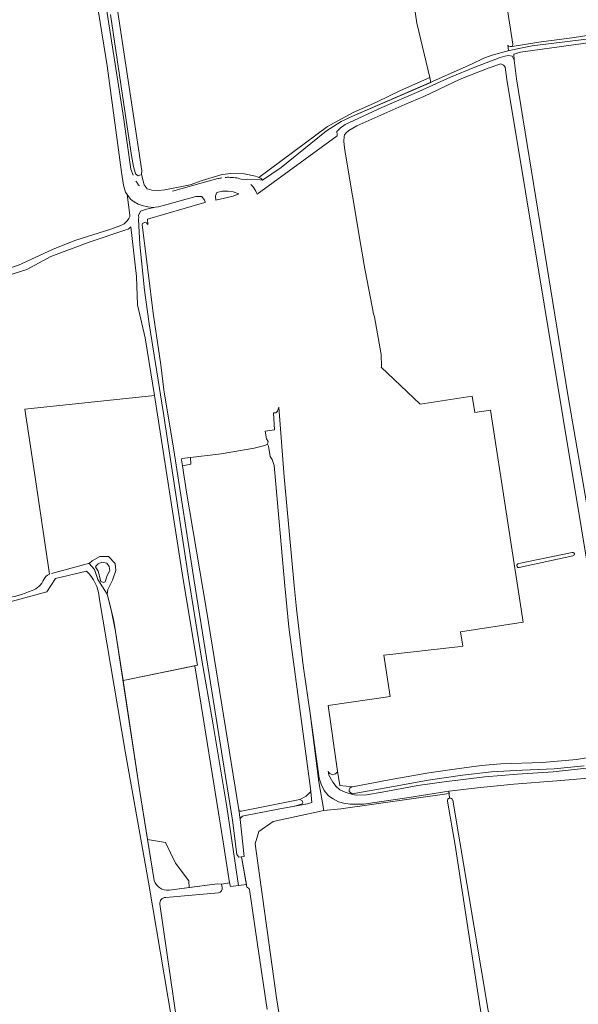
# Model space of a CAD drawing. Header units: metres. Extents: x 209813 to 223847, y 571801 to 587119.
# Tile 149 of 256: x 216709 to 216907, y 573876 to 574226. Entities that reach past the tile are written whole.
import ezdxf

# ---------------------------------------------------------------- set-up
doc = ezdxf.new("R2010")
doc.units = ezdxf.units.M
for name, color, linetype, lineweight in [('B-RO-GR-GRAS-GV', 8, 'Continuous', 0), ('B-RO-GR-GROENVOORZIENING-GV', 8, 'Continuous', 0), ('B-RO-OG-TERREIN_ONBEGROEID-GV', 8, 'Continuous', 0), ('B-RO-OG-WATER_GREPPEL-GV', 8, 'Continuous', 0), ('B-RO-OG-WATER_MEER-GV', 8, 'Continuous', 0), ('B-RO-OG-WEG-GV', 8, 'Continuous', 0), ('B-RO-VH-VERHARDING_HALFVERHARDING-GV', 8, 'Continuous', 0), ('B-RO-VH-VERHARDING_HALFVERHARDING_SCHELP-GV', 8, 'Continuous', 0)]:
    doc.layers.add(name, color=color, linetype=linetype, lineweight=lineweight)

msp = doc.modelspace()

# ---------------------------------------------------------------- linework, layer by layer
at = {"layer": 'B-RO-GR-GRAS-GV', "flags": 128}
for points in [[(216864.392, 574398.311), (216855.438, 574396.84), (216861.824, 574359.406), (216869.497, 574315.618), (216873.069, 574289.953), (216879.816, 574244.577), (216884.049, 574217.06), (216884.032, 574216.867), (216883.939, 574216.557), (216883.813, 574216.267), (216893.329, 574217.812), (216905.031, 574219.322), (216918.945, 574221.426), (216936.579, 574223.448), (216941.441, 574223.806), (216940.802, 574224.866), (216931.806, 574285.058), (216926.647, 574317.999), (216922.149, 574348.161), (216918.189, 574372.972), (216917.076, 574392.044), (216910.313, 574391.179), (216910.695, 574388.521), (216866.377, 574382.833)], [(216766.674, 574067.345), (216769.643, 574067.906), (216769.565, 574070.273), (216766.488, 574069.947), (216766.343, 574069.406)], [(216783.463, 573919.232), (216781.214, 573933.864), (216771.083, 573996.317), (216745.596, 573991.089), (216751.502, 573952.413), (216754.334, 573934.67), (216760.705, 573933.581), (216764.277, 573926.239), (216768.973, 573919.955), (216769.075, 573917.575), (216779.189, 573918.911), (216780.526, 573918.809)]]:
    msp.add_lwpolyline(points, close=True, dxfattribs=at)
for points in [[(216735.433, 574283.249), (216752.263, 574172.078), (216752.161, 574170.806), (216753.093, 574167.091), (216754.172, 574165.679), (216755.853, 574165.181), (216758.157, 574165.077), (216760.461, 574165.284), (216769.43, 574167.116), (216773.664, 574168.694), (216780.857, 574170.778), (216783.872, 574171.141), (216788.667, 574171.032), (216792.699, 574170.16), (216793.817, 574169.675), (216818.236, 574187.813), (216827.126, 574192.682), (216835.805, 574196.597), (216844.165, 574200.619), (216854.58, 574205.179), (216849.986, 574224.538), (216845.012, 574257.981)], [(216663.659, 574265.494), (216669.518, 574224.197), (216681.673, 574150.122), (216683.351, 574135.845), (216683.792, 574132.808), (216687.55, 574133.03), (216693.05, 574134.02), (216699.78, 574135.78), (216708.53, 574138.58), (216720.5, 574144.1), (216728.46, 574147.35), (216741.32, 574151.41), (216744.81, 574152.63), (216745.96, 574153.22), (216747.07, 574154.28), (216747.69, 574155.16), (216748.01, 574155.85), (216748.06, 574156.29), (216747.064, 574163.706), (216746.53, 574164.55), (216745.77, 574167.05), (216745.06, 574171.61), (216739.92, 574209.34), (216729.44, 574274.748)], [(216942.299, 574221.735), (216940.06, 574221.59), (216935.36, 574220.93), (216931.33, 574220.35), (216930.48, 574220.25), (216886.797, 574214.173), (216884.347, 574213.52), (216884.468, 574211.387), (216885.361, 574204.814), (216903.635, 574092.505), (216924.405, 573971.988), (216924.428, 573971.434), (216933.522, 573972.435), (216973.198, 573978.837), (216978.606, 573979.546), (216980.619, 573979.617), (216982.213, 573978.994), (216982.775, 573977.783), (216990.009, 573973.151), (216990.545, 573967.744), (216991.719, 573957.345), (216992.94, 573950.363), (217007.347, 573868.076)], [(216879.819, 574210.031), (216875.255, 574208.497), (216865.334, 574204.587), (216852.381, 574198.54), (216845.693, 574195.663), (216828.695, 574188.019), (216825.817, 574186.464), (216824.802, 574185.587), (216824.262, 574184.843), (216824.148, 574184.254), (216824.001, 574182.678), (216824.203, 574180.144), (216829.928, 574146.235), (216831.042, 574140.096), (216831.072, 574139.184), (216834.579, 574121.343), (216834.952, 574120.224), (216837.284, 574106.824), (216837.425, 574102.649), (216837.25, 574102.318), (216851.17, 574089.234), (216869.655, 574092.095), (216870.508, 574086.269), (216876.127, 574087.064), (216887.702, 574011.772), (216865.506, 574008.425), (216866.249, 574003.296), (216864.525, 574003.002), (216838.221, 574000.084), (216840.489, 573985.395), (216818.401, 573982.271), (216821.81, 573958.842), (216822.645, 573953.766), (216827.14, 573953.393), (216840.126, 573955.784), (216854.27, 573958.353), (216864.171, 573959.755), (216872.951, 573960.859), (216879.815, 573961.529), (216894.54, 573961.975), (216906.597, 573963.095), (216914.475, 573964.334)], [(216881.857, 574204.476), (216881.332, 574208.847)], [(216921.727, 573965.128), (216881.857, 574204.476)], [(216756.83, 574092.35), (216710.743, 574087.491), (216714.153, 574064.893), (216719.442, 574028.868)], [(216733.531, 574032.688), (216734.681, 574033.612), (216737.321, 574035.1), (216740.471, 574035.077), (216742.861, 574032.676), (216743.1, 574030.151), (216741.856, 574026.692), (216740.208, 574023.471), (216739.916, 574021.758), (216742.168, 574012.888), (216742.931, 574008.54), (216745.596, 573991.089), (216772.012, 573996.508), (216766.86, 574027.7), (216756.83, 574092.35)], [(216816.961, 573944.927), (216815.114, 573955.085), (216812.04, 573979.35), (216809.61, 573996.39), (216807.21, 574016.52), (216806.43, 574024.83), (216802.87, 574063.37), (216800.974, 574088.131), (216800.508, 574086.723), (216799.887, 574086.197), (216799.023, 574086.143), (216799.371, 574080.12), (216796.117, 574079.634), (216796.514, 574076.973), (216797.15, 574075.99), (216796.867, 574075.002)], [(216766.674, 574067.345), (216768.173, 574058.006), (216775.207, 574016.065), (216786.761, 573945.216), (216786.828, 573945.075), (216786.966, 573944.86), (216787.148, 573944.731), (216787.392, 573944.665), (216787.642, 573944.656), (216808.454, 573948.857), (216810.702, 573950.002), (216812.302, 573951.676), (216812.194, 573952.801), (216804.521, 574010.057), (216803.039, 574024.662), (216799.441, 574066.149), (216799.227, 574067.423), (216798.599, 574069.606), (216797.838, 574070.697), (216797.31, 574074.339), (216796.867, 574075.002), (216795.96, 574074.533), (216792.215, 574073.543), (216780.407, 574071.549), (216769.565, 574070.273)], [(216886.175, 574032.702), (216905.068, 574036.6)], [(216905.343, 574035.332), (216886.263, 574031.193)], [(216720.155, 574029.127), (216732.858, 574032.544)], [(216763.041, 573869.726), (216754.594, 573919.485), (216746.524, 573965.258), (216737.151, 574020.585)], [(216936.102, 573854.089), (216926.794, 573920.068), (216923.133, 573944.276), (216921.98, 573954.016), (216921.98, 573955.925), (216922.469, 573956.782), (216923.365, 573957.203), (216923.641, 573957.259), (216923.436, 573958.654), (216920.07, 573957.704), (216916.6, 573957.03), (216910.88, 573956.44), (216899.69, 573955.42), (216884.41, 573954.27), (216872.58, 573953.14), (216861.318, 573951.841), (216861.583, 573949.339)], [(216812.194, 573952.801), (216812.68, 573947.735), (216811.083, 573947.266), (216801.308, 573945.478), (216788.46, 573943.077)], [(216861.583, 573949.339), (216861.412, 573950.951), (216822.954, 573945.528), (216816.961, 573944.927), (216798.961, 573941.018), (216793.784, 573937.495), (216792.572, 573933.134), (216800.091, 573878.368), (216815.964, 573778.958), (216825.37, 573720.918), (216894.651, 573732.282), (216892.682, 573746.667), (216883.801, 573802.497), (216878.01, 573839.622), (216873.246, 573869.488), (216869.426, 573894.021), (216863.599, 573932.623), (216860.814, 573948.247)], [(216862.676, 573948.561), (216877.761, 573859.112), (216904.017, 573687.11), (216905.633, 573677.481)], [(216787.166, 573941.749), (216788.677, 573928.595), (216787.724, 573928.489), (216789.543, 573917.663)], [(216790.481, 573916.839), (216793.41, 573897.407), (216796.76, 573874.23)]]:
    msp.add_lwpolyline(points, dxfattribs=at)
at = {"layer": 'B-RO-GR-GRAS-GV'}
for points in [[(216881.332, 574208.847, 0.25514), (216879.819, 574210.031)], [(216732.858, 574032.544, -0.0674876), (216733.531, 574032.688)], [(216886.263, 574031.193, -1.0273525), (216886.175, 574032.702)], [(216789.543, 573917.663, -0.3119439), (216790.481, 573916.839)]]:
    msp.add_lwpolyline(points, format="xyb", dxfattribs=at)
msp.add_arc((216861.744, 573948.409), 0.944, 9.28115, 189.07607, dxfattribs=at)
at = {"layer": 'B-RO-GR-GROENVOORZIENING-GV', "flags": 128}
msp.add_lwpolyline([(216789.401, 573918.643), (216787.724, 573928.489), (216786.771, 573928.383), (216786.078, 573929.308), (216784.44, 573941.51), (216770.846, 574026.531), (216763.604, 574072.84), (216760.099, 574094.32), (216759.013, 574103.222), (216756.32, 574121.554), (216754.494, 574136.036), (216752.342, 574152.871), (216752.5, 574153.432), (216753.173, 574153.683), (216753.898, 574153.562), (216754.405, 574153.048), (216754.336, 574154.952), (216773.804, 574160.569), (216774.822, 574160.811), (216774.777, 574161.11), (216774.691, 574161.387), (216774.555, 574161.655), (216773.605, 574163.014), (216771.48, 574162.931), (216758.17, 574159.28), (216757.146, 574159.177), (216753.947, 574158.516), (216751.836, 574157.714), (216751.127, 574156.165), (216751.2, 574155.54), (216751.048, 574154.756), (216751.54, 574145.97), (216753.19, 574129.76), (216754.89, 574117.78), (216759.86, 574086.63), (216768.85, 574027.7), (216773.63, 573998.26), (216777.48, 573976.02), (216782.43, 573946.26), (216786.664, 573918.309)], close=True, dxfattribs=at)
at = {"layer": 'B-RO-OG-TERREIN_ONBEGROEID-GV', "flags": 128}
for points in [[(216861.412, 573950.951), (216861.318, 573951.841), (216846.37, 573949.4), (216830.99, 573947.18), (216826.25, 573947.17), (216824.04, 573947.53), (216822.09, 573948.02), (216820.22, 573949.05), (216818.63, 573950.18), (216817.03, 573951.98), (216815.99, 573954.23), (216815.29, 573956.39), (216814.47, 573962.31), (216812.04, 573979.35), (216815.114, 573955.085), (216816.961, 573944.927), (216822.954, 573945.528)], [(216808.454, 573948.857), (216809.283, 573948.403), (216809.435, 573947.809), (216809.244, 573947.275), (216806.623, 573946.509), (216811.083, 573947.266), (216812.68, 573947.735), (216812.302, 573951.676), (216810.702, 573950.002)]]:
    msp.add_lwpolyline(points, close=True, dxfattribs=at)
for points in [[(216769.075, 573917.575), (216768.973, 573919.955), (216764.277, 573926.239), (216760.705, 573933.581), (216754.334, 573934.67), (216756.664, 573920.076)], [(216761.933, 573916.632), (216769.075, 573917.575)]]:
    msp.add_lwpolyline(points, dxfattribs=at)
at = {"layer": 'B-RO-OG-TERREIN_ONBEGROEID-GV'}
msp.add_lwpolyline([(216756.664, 573920.076, 0.3521443), (216761.933, 573916.632)], format="xyb", dxfattribs=at)
at = {"layer": 'B-RO-OG-WATER_GREPPEL-GV'}
for points in [[(216905.343, 574035.332, 1.0985625), (216905.068, 574036.6)], [(216717.45, 574026.99, -0.2032825), (216713.276, 574023.056)], [(216719.442, 574028.868, 0.1616937), (216717.45, 574026.99)], [(216732.633, 574029.949, -0.1803363), (216737.151, 574020.585)], [(216713.276, 574023.056, -0.0679313), (216703.161, 574020.251)], [(216787.166, 573941.749, -0.2906606), (216788.46, 573943.077)], [(216779.487, 573915.697, 0.4255068), (216780.834, 573917.598)], [(216758.664, 573911.631, -0.4348192), (216760.792, 573914.074)]]:
    msp.add_lwpolyline(points, format="xyb", dxfattribs=at)
at = {"layer": 'B-RO-OG-WATER_GREPPEL-GV', "flags": 128}
for points in [[(216756.664, 573920.076), (216751.502, 573952.413), (216742.931, 574008.54), (216741.328, 574016.773), (216739.916, 574021.758), (216736.712, 574026.917), (216735.514, 574030.491), (216733.531, 574032.688)], [(216701.942, 574018.043), (216718.563, 574022.552), (216721.606, 574027.315), (216732.633, 574029.949)], [(216788.46, 573943.077), (216801.308, 573945.478), (216806.623, 573946.509), (216809.244, 573947.275), (216809.435, 573947.809), (216809.283, 573948.403), (216808.454, 573948.857), (216787.642, 573944.656), (216787.392, 573944.665), (216787.148, 573944.731), (216786.966, 573944.86), (216786.828, 573945.075), (216786.761, 573945.216)], [(216786.761, 573945.216), (216787.166, 573941.749)], [(216780.834, 573917.598), (216780.526, 573918.809), (216779.189, 573918.911), (216761.933, 573916.632)], [(216760.792, 573914.074), (216779.487, 573915.697)], [(216764.742, 573870.045), (216758.664, 573911.631)]]:
    msp.add_lwpolyline(points, dxfattribs=at)
at = {"layer": 'B-RO-OG-WATER_MEER-GV', "flags": 128}
msp.add_lwpolyline([(216735.818, 574031.425), (216736.774, 574029.909), (216737.674, 574026.256), (216738.764, 574025.862), (216739.246, 574026.167), (216739.943, 574028.386), (216740.919, 574030.15), (216740.729, 574031.608), (216739.892, 574032.813), (216738.13, 574033.08), (216736.774, 574032.496), (216735.942, 574031.726)], close=True, dxfattribs=at)
at = {"layer": 'B-RO-OG-WEG-GV', "flags": 128}
for points in [[(216713.15, 574397.863), (216721.36, 574348.06), (216732.49, 574275.76), (216745.92, 574190.33), (216748.43, 574172.663), (216749.155, 574170.602)], [(216793.817, 574169.675), (216792.699, 574170.16), (216788.667, 574171.032), (216783.872, 574171.141), (216780.857, 574170.778), (216773.664, 574168.694), (216769.43, 574167.116), (216760.461, 574165.284), (216758.157, 574165.077), (216755.853, 574165.181), (216754.172, 574165.679), (216753.093, 574167.091), (216752.161, 574170.806), (216750.934, 574170.368), (216749.976, 574170.984), (216749.295, 574173.646), (216748.596, 574177.575), (216746.743, 574190.043), (216741.116, 574227.571)], [(216918.945, 574221.426), (216905.031, 574219.322), (216893.329, 574217.812), (216883.813, 574216.267), (216883.09, 574216.258), (216882.557, 574216.37), (216882.335, 574216.524), (216882.227, 574216.725), (216882.487, 574214.778), (216882.78, 574214.86), (216888.59, 574216), (216890.94, 574216.43), (216939.24, 574222.42)], [(216750.755, 574167.562), (216751.15, 574167.012), (216751.426, 574166.742)], [(216763.118, 574164.87), (216775.814, 574168.397), (216779.264, 574169.312)], [(216783.648, 574169.764), (216784.895, 574169.687)], [(216787.084, 574169.303), (216787.516, 574169.171), (216789.161, 574169.053), (216789.965, 574169.08), (216794.308, 574168.843), (216795.133, 574168.724)], [(216818.42, 573958.944), (216818.7, 573957.53), (216820.16, 573955.03), (216821.27, 573953.51), (216822.6, 573952.31), (216824.51, 573951.388), (216827.09, 573950.614), (216828.47, 573950.428), (216832.09, 573950.555), (216837.67, 573951.482), (216850.33, 573953.787), (216859.668, 573955.155), (216874.156, 573956.934), (216885.646, 573957.857), (216898.408, 573958.694), (216913.472, 573960.369)], [(216909.367, 573960.829), (216898.672, 573959.714), (216887.351, 573959.285), (216876.429, 573958.716), (216866.156, 573957.456), (216853.994, 573955.756), (216840.362, 573953.182), (216826.946, 573950.878), (216825.874, 573951.653), (216825.967, 573952.408), (216826.16, 573952.867), (216826.624, 573953.234), (216827.14, 573953.393)], [(216827.14, 573953.393), (216822.645, 573953.766), (216821.81, 573958.842)]]:
    msp.add_lwpolyline(points, dxfattribs=at)
for points in [[(216854.918, 574203.503), (216854.58, 574205.179), (216844.165, 574200.619), (216835.805, 574196.597), (216827.126, 574192.682), (216818.236, 574187.813), (216793.817, 574169.675), (216794.624, 574169.324), (216795.133, 574168.724), (216801.81, 574173.27), (216812.36, 574181.81), (216817.91, 574186.28), (216823.1, 574189.56), (216826.81, 574191.35)], [(216778.601, 574161.71), (216784.71, 574163.13), (216786.703, 574163.907), (216784.697, 574164.643), (216782.904, 574164.913), (216780.939, 574164.852), (216778.909, 574164.386), (216778.484, 574163.263), (216778.458, 574162.986)]]:
    msp.add_lwpolyline(points, close=True, dxfattribs=at)
at = {"layer": 'B-RO-OG-WEG-GV'}
for points in [[(216750.202, 574168.449, 0.0335618), (216750.755, 574167.562)], [(216779.264, 574169.312, -0.0363741), (216780.688, 574169.581)], [(216781.885, 574169.718, -0.0443165), (216783.648, 574169.764)], [(216784.895, 574169.687, -0.0555466), (216787.084, 574169.303)], [(216821.81, 573958.842, -0.6903164), (216818.42, 573958.944)]]:
    msp.add_lwpolyline(points, format="xyb", dxfattribs=at)
at = {"layer": 'B-RO-VH-VERHARDING_HALFVERHARDING-GV', "flags": 128}
msp.add_lwpolyline([(216698.21, 574132.94), (216711.41, 574137.09), (216720, 574141.69), (216733.59, 574146.73), (216746.64, 574151.17), (216747.42, 574151.43), (216748.07, 574151.89), (216748.42, 574152.2), (216750.37, 574134.53), (216750.764, 574124.536), (216753.452, 574112.758), (216756.83, 574092.35), (216766.86, 574027.7), (216772.012, 573996.508), (216771.083, 573996.317), (216781.214, 573933.864), (216783.463, 573919.232), (216783.726, 573917.951), (216786.664, 573918.309), (216782.43, 573946.26), (216777.48, 573976.02), (216773.63, 573998.26), (216768.85, 574027.7), (216759.86, 574086.63), (216754.89, 574117.78), (216753.19, 574129.76), (216751.54, 574145.97), (216751.048, 574154.756), (216751.2, 574155.54), (216751.127, 574156.165), (216751.836, 574157.714), (216753.947, 574158.516), (216757.146, 574159.177), (216756.38, 574159.1), (216754.38, 574159.25), (216752.42, 574159.73), (216750.95, 574160.21), (216749.55, 574161.04), (216748.43, 574161.93), (216747.34, 574163.27), (216747.064, 574163.706), (216748.06, 574156.29), (216748.01, 574155.85), (216747.69, 574155.16), (216747.07, 574154.28), (216745.96, 574153.22), (216744.81, 574152.63), (216741.32, 574151.41), (216728.46, 574147.35), (216720.5, 574144.1), (216708.53, 574138.58)], dxfattribs=at)
at = {"layer": 'B-RO-VH-VERHARDING_HALFVERHARDING_SCHELP-GV', "flags": 128}
for points in [[(216939.24, 574222.42), (216890.94, 574216.43), (216882.78, 574214.86), (216876.7, 574213.18), (216873.69, 574212.13), (216869.412, 574209.967), (216854.709, 574203.41), (216826.81, 574191.35), (216823.1, 574189.56), (216817.91, 574186.28), (216812.36, 574181.81), (216801.81, 574173.27), (216795.133, 574168.724), (216794.308, 574168.843), (216789.965, 574169.08), (216789.161, 574169.053), (216787.516, 574169.171)], [(216793.065, 574164.265), (216793.287, 574163.76), (216821.662, 574184.488), (216821.609, 574184.897), (216821.588, 574186.105), (216822.672, 574187.253), (216824.477, 574188.523), (216837.559, 574194.632), (216850.711, 574200.314), (216861.88, 574205.32), (216870.529, 574208.919), (216879.521, 574212.362), (216881.242, 574212.827), (216882.545, 574213.039), (216883.777, 574212.833), (216884.468, 574211.387), (216884.347, 574213.52), (216886.797, 574214.173), (216930.48, 574220.25)], [(216790.941, 574167.239), (216791.486, 574166.77), (216791.584, 574166.651)]]:
    msp.add_lwpolyline(points, dxfattribs=at)
at = {"layer": 'B-RO-VH-VERHARDING_HALFVERHARDING_SCHELP-GV'}
msp.add_lwpolyline([(216791.584, 574166.651, -0.070661), (216793.065, 574164.265)], format="xyb", dxfattribs=at)

doc.saveas('drawing.dxf')
